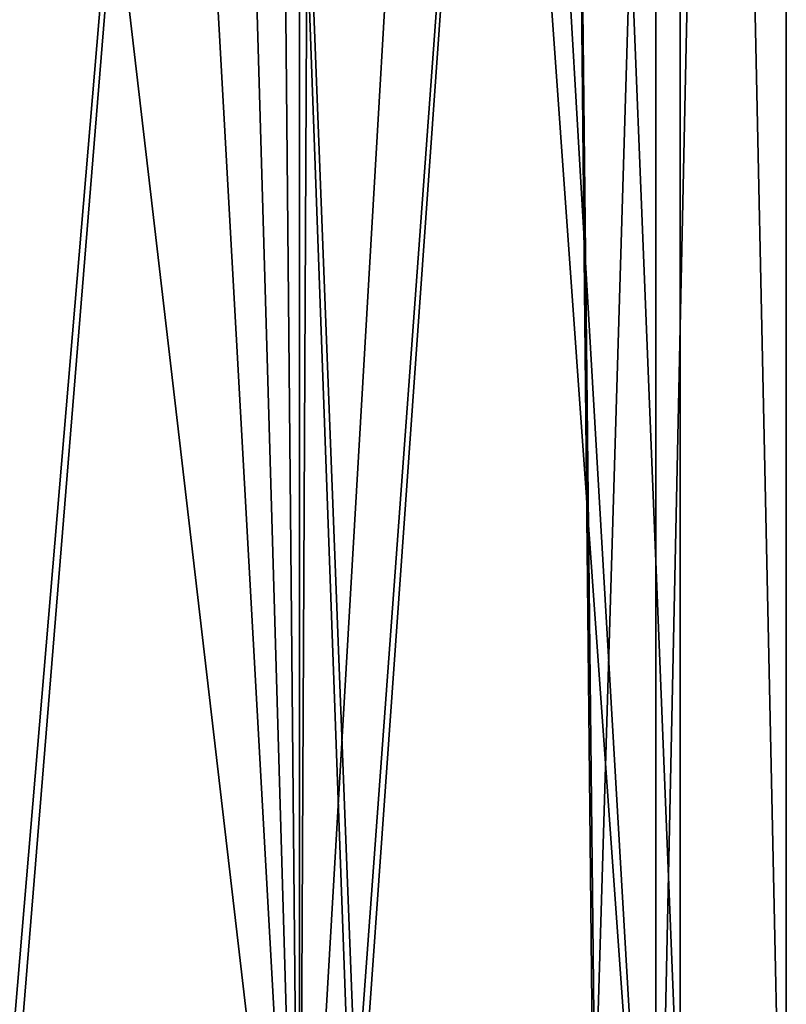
# Model space of a CAD drawing. Header units: millimetres. Extents: x -22 to 22, y 0 to 166.
# Tile 11 of 119: x 4 to 17, y 18 to 35. Entities that reach past the tile are written whole.
import ezdxf

# ---------------------------------------------------------------- set-up
doc = ezdxf.new("R2010")
doc.units = ezdxf.units.MM
doc.header["$LTSCALE"] = 65.185185
for name, color, linetype in [('11', 7, 'CONTINUOUS'), ('12', 7, 'CONTINUOUS'), ('14', 7, 'CONTINUOUS'), ('15', 7, 'CONTINUOUS')]:
    doc.layers.add(name, color=color, linetype=linetype)

msp = doc.modelspace()

# ---------------------------------------------------------------- linework, layer by layer
at = {"layer": '11', "linetype": 'CONTINUOUS'}
for points in [[(8.7, 118.7, 15.069), (15.069, 9.3, 8.7), (15.069, 118.7, 8.7), (8.7, 118.7, 15.069)], [(15.069, 9.3, 8.7), (8.7, 118.7, 15.069), (9.1, 93, 14.831), (15.069, 9.3, 8.7)], [(17.4, 9.3), (17.4, 118.7), (15.069, 118.7, 8.7), (17.4, 9.3)], [(15.069, 9.3, 8.7), (17.4, 9.3), (15.069, 118.7, 8.7), (15.069, 9.3, 8.7)], [(7.952, 88.576, 15.476), (8.7, 9.3, 15.069), (9.1, 93, 14.831), (7.952, 88.576, 15.476)], [(8.7, 9.3, 15.069), (15.069, 9.3, 8.7), (9.1, 93, 14.831), (8.7, 9.3, 15.069)], [(6.449, 86.58, 16.161), (8.7, 9.3, 15.069), (7.952, 88.576, 15.476), (6.449, 86.58, 16.161)], [(4.473, 85.075, 16.815), (8.7, 9.3, 15.069), (6.449, 86.58, 16.161), (4.473, 85.075, 16.815)], [(0, 83.9, 17.4), (8.7, 9.3, 15.069), (4.473, 85.075, 16.815), (0, 83.9, 17.4)], [(0, 9.3, 17.4), (8.7, 9.3, 15.069), (0, 83.9, 17.4), (0, 9.3, 17.4)]]:
    msp.add_3dface(points, dxfattribs=at)
at = {"layer": '12', "linetype": 'CONTINUOUS'}
for points in [[(7.75, 66.5, 13.424), (3.381, 14.7, 15.127), (0, 66.5, 15.5), (7.75, 66.5, 13.424)], [(9.628, 14.7, 12.147), (3.381, 14.7, 15.127), (7.75, 66.5, 13.424), (9.628, 14.7, 12.147)], [(13.423, 66.5, 7.75), (9.628, 14.7, 12.147), (7.75, 66.5, 13.424), (13.423, 66.5, 7.75)], [(13.955, 14.7, 6.746), (9.628, 14.7, 12.147), (13.423, 66.5, 7.75), (13.955, 14.7, 6.746)], [(15.5, 66.5), (13.955, 14.7, 6.746), (13.423, 66.5, 7.75), (15.5, 66.5)], [(15.5, 14.7), (13.955, 14.7, 6.746), (15.5, 66.5), (15.5, 14.7)]]:
    msp.add_3dface(points, dxfattribs=at)
at = {"layer": '14', "linetype": 'CONTINUOUS'}
for points in [[(8.7, 9.3, -15.069), (0, 9.3, -17.4), (8.7, 118.7, -15.069), (8.7, 9.3, -15.069)], [(8.7, 118.7, -15.069), (0, 9.3, -17.4), (2.229, 38.641, -17.257), (8.7, 118.7, -15.069)], [(15.069, 9.3, -8.7), (8.7, 9.3, -15.069), (15.069, 118.7, -8.7), (15.069, 9.3, -8.7)], [(15.069, 118.7, -8.7), (8.7, 9.3, -15.069), (8.7, 118.7, -15.069), (15.069, 118.7, -8.7)], [(17.4, 118.7), (17.4, 9.3), (15.069, 9.3, -8.7), (17.4, 118.7)], [(17.4, 118.7), (15.069, 9.3, -8.7), (15.069, 118.7, -8.7), (17.4, 118.7)]]:
    msp.add_3dface(points, dxfattribs=at)
at = {"layer": '15', "linetype": 'CONTINUOUS'}
for points in [[(7.75, 66.5, -13.424), (0, 66.5, -15.5), (3.539, 14.7, -15.09), (7.75, 66.5, -13.424)], [(9.754, 14.7, -12.046), (7.75, 66.5, -13.424), (3.539, 14.7, -15.09), (9.754, 14.7, -12.046)], [(13.423, 66.5, -7.75), (7.75, 66.5, -13.424), (9.754, 14.7, -12.046), (13.423, 66.5, -7.75)], [(13.99, 14.7, -6.673), (13.423, 66.5, -7.75), (9.754, 14.7, -12.046), (13.99, 14.7, -6.673)], [(15.5, 14.7), (15.5, 66.5), (13.423, 66.5, -7.75), (15.5, 14.7)], [(15.5, 14.7), (13.423, 66.5, -7.75), (13.99, 14.7, -6.673), (15.5, 14.7)]]:
    msp.add_3dface(points, dxfattribs=at)

doc.saveas('drawing.dxf')
